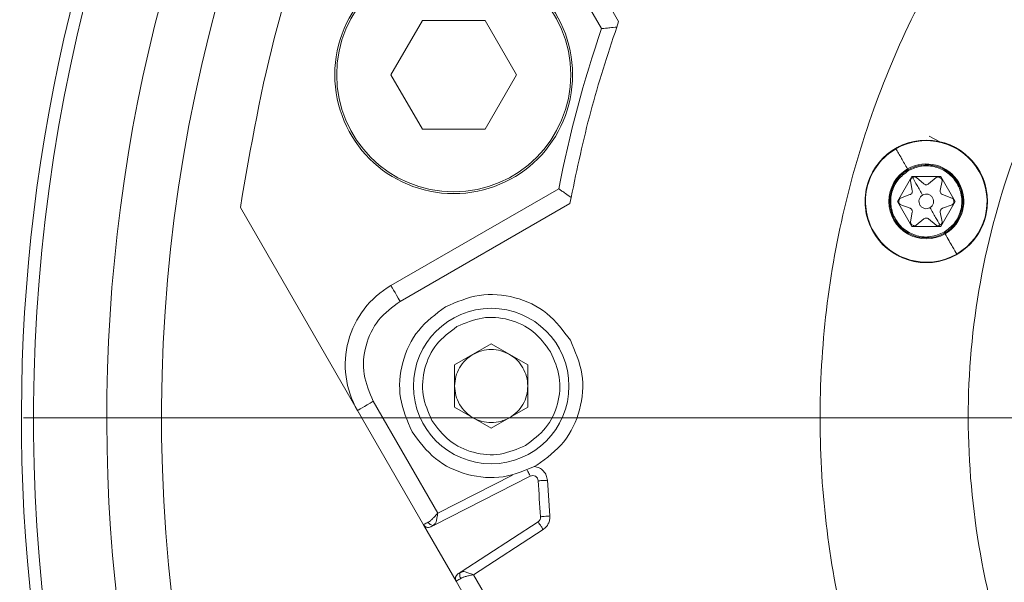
# Model space of a CAD drawing. Header units: millimetres. Extents: x 51337 to 61814, y -21781 to -12277.
# Tile 16 of 256: x 54979 to 55033, y -18313 to -18283. Entities that reach past the tile are written whole.
import ezdxf

# ---------------------------------------------------------------- set-up
doc = ezdxf.new("R2010")
doc.units = ezdxf.units.MM
doc.header["$LTSCALE"] = 0.3175
doc.linetypes.add('ACAD_ISO10W100', pattern=[18, 12, -3, 0, -3])
for name, color, linetype, lineweight in [('1轮廓实线层', 7, 'Continuous', 18), ('7标注层', 4, 'Continuous', 13), ('sub', 1, 'Continuous', 18), ('中心线', 4, 'ACAD_ISO10W100', 20), ('粗实线', 7, 'Continuous', 18)]:
    doc.layers.add(name, color=color, linetype=linetype, lineweight=lineweight)
doc.styles.add('标准汉字', font='gbenor.shx', dxfattribs={"bigfont": 'gbcbig.shx'})
doc.dimstyles.new('M1：15', dxfattribs={"dimscale": 15, "dimtxt": 3.5, "dimasz": 2.5, "dimexe": 2, "dimexo": 0, "dimgap": 0.5, "dimtad": 1, "dimdec": 4, "dimdsep": 46, "dimtxsty": '标准汉字', "dimcen": 5, "dimdle": 5, "dimclrd": 1, "dimclre": 1, "dimclrt": 256, "dimadec": 4, "dimazin": 2, "dimtfac": 1, "dimtdec": 4, "dimtmove": 0, "dimatfit": 3, "dimfxl": 1, "dimtolj": 1, "dimarcsym": 0})
doc.dimstyles.new('M1：18.5', dxfattribs={"dimscale": 18.5, "dimtxt": 3.5, "dimasz": 2.5, "dimexe": 2, "dimexo": 0, "dimgap": 1.5, "dimtad": 1, "dimdec": 4, "dimdsep": 46, "dimtxsty": '标准汉字', "dimcen": 5, "dimdle": 5, "dimclrd": 1, "dimclre": 1, "dimclrt": 256, "dimadec": 4, "dimazin": 2, "dimtfac": 1, "dimtdec": 4, "dimtmove": 2, "dimatfit": 3, "dimfxl": 1, "dimfrac": 2, "dimtolj": 1, "dimarcsym": 0})

# ---------------------------------------------------------------- blocks, each defined once
blk = doc.blocks.new('*D33')
at = {"layer": '7标注层', "color": 1, "lineweight": -2, "ltscale": 30, "transparency": 16777216}
blk.add_line((54654.412, -18230.557), (54753.28, -18247.99), dxfattribs=at)
blk.add_arc((55072.944, -18304.355), 354.596, 6.06209, 163.93791, dxfattribs=at)
at = {"layer": '7标注层', "color": 1, "lineweight": 20, "ltscale": 30, "transparency": 16777216}
for points in [[(54738.28, -18207.655), (54726.102, -18204.837), (54723.735, -18242.78)], [(55431.799, -18266.577), (55419.317, -18267.238), (55427.541, -18304.355)]]:
    blk.add_solid(points, dxfattribs=at)
at = {"layer": 'Defpoints', "color": 0, "lineweight": 20, "ltscale": 30, "transparency": 16777216}
for p in [(53093.157, -17955.265), (54932.496, -17978.759), (54654.412, -18230.557), (54794.669, -18304.355), (56512.467, -18304.355)]:
    blk.add_point(p, dxfattribs=at)
at = {"layer": '7标注层', "ltscale": 30, "transparency": 16777216, "insert": (55140.13, -17921.865), "char_height": 52.5, "attachment_point": 5, "rotation": 350.0374, "style": '标准汉字'}
blk.add_mtext('\\A1;165%%D', dxfattribs=at)
blk = doc.blocks.new('*D34')
at = {"layer": '7标注层', "color": 1, "lineweight": -2, "ltscale": 30, "transparency": 16777216}
blk.add_line((54654.412, -18378.154), (54761.153, -18359.332), dxfattribs=at)
blk.add_arc((55072.944, -18304.355), 346.601, 196.20206, 353.79794, dxfattribs=at)
at = {"layer": '7标注层', "color": 1, "lineweight": 20, "ltscale": 30, "transparency": 16777216}
for points in [[(55411.276, -18341.462), (55423.758, -18342.139), (55419.545, -18304.355)], [(54734.022, -18402.483), (54746.197, -18399.649), (54731.609, -18364.542)]]:
    blk.add_solid(points, dxfattribs=at)
at = {"layer": 'Defpoints', "color": 0, "lineweight": 20, "ltscale": 30, "transparency": 16777216}
for p in [(54794.669, -18304.355), (56512.467, -18304.355), (54654.412, -18378.154), (54935.663, -18622.61), (53093.157, -18653.445)]:
    blk.add_point(p, dxfattribs=at)
at = {"layer": '7标注层', "ltscale": 30, "transparency": 16777216, "insert": (55100.211, -18616.016), "char_height": 52.5, "attachment_point": 5, "rotation": 5, "style": '标准汉字'}
blk.add_mtext('\\A1;165%%D', dxfattribs=at)
blk = doc.blocks.new('*D36')
at = {"layer": '7标注层', "color": 1, "lineweight": -2, "ltscale": 30, "transparency": 16777216}
for p, q in [((55667.891, -17915.524), (55466.363, -18047.234)), ((55466.363, -18047.234), (55428.695, -18071.852)), ((55072.944, -18304.355), (55428.695, -18071.852)), ((55072.944, -18304.355), (54997.607, -18353.592))]:
    blk.add_line(p, q, dxfattribs=at)
at = {"layer": '7标注层', "color": 1, "lineweight": 18, "transparency": 16777216}
blk.add_solid([(55395.129, -18102.749), (55386.923, -18090.193), (55428.695, -18071.852)], dxfattribs=at)
at = {"layer": 'Defpoints', "color": 0, "lineweight": 18, "transparency": 16777216}
for p in [(55428.695, -18071.852), (55072.944, -18304.355)]:
    blk.add_point(p, dxfattribs=at)
at = {"layer": '7标注层', "transparency": 16777216, "insert": (55553.957, -17920.101), "char_height": 63, "attachment_point": 5, "rotation": 33.1669, "style": '标准汉字'}
blk.add_mtext('\\A1;R425', dxfattribs=at)

msp = doc.modelspace()

# ---------------------------------------------------------------- linework, layer by layer
at = {"layer": '1轮廓实线层', "ltscale": 30}
for points in [[(54999.48294, -18297.11622), (54999.49254, -18297.13287), (54999.52099, -18297.18215), (54999.5672, -18297.26218), (54999.62938, -18297.36989), (54999.70515, -18297.50112), (54999.79159, -18297.65085), (54999.88539, -18297.8133), (54999.98293, -18297.98225)], [(54998.51883, -18303.44636), (54998.34988, -18303.5439), (54998.18742, -18303.6377), (54998.03769, -18303.72414), (54997.90646, -18303.79992), (54997.79876, -18303.8621), (54997.71873, -18303.90829), (54997.66945, -18303.93675), (54997.6528, -18303.94635)]]:
    msp.add_lwpolyline(points, dxfattribs=at)
for centre, radius, start, end in [((55072.94446, -18304.35532), 86, 45.6077801, 265.8130161), ((55072.94446, -18304.35532), 89, 117.8269759, 236.7813672), ((55072.94446, -18304.35532), 97, 156.5114644, 188.234279), ((55072.94446, -18304.35532), 93.66667, 163.8093762, 217.4227724), ((55072.94446, -18304.35532), 93, 163.8093762, 230.1316585), ((55072.94446, -18304.35532), 65.5, 161.0326163, 168.9673837), ((55002.91484, -18285.59094), 6.5, 180, 270), ((55002.91484, -18285.59094), 6.5, 270, 0), ((55028.75335, -18292.51435), 3.34311, 30, 210), ((55028.75335, -18292.51435), 3.32276, 120, 210), ((55028.75335, -18292.51435), 3.32276, 30, 120), ((55028.75335, -18292.51435), 2.04923, 120, 300), ((55028.75335, -18292.51435), 1.9988, 120, 300), ((55028.75335, -18292.51435), 2.04923, 300, 120), ((55028.75335, -18292.51435), 1.9988, 300, 120), ((55028.75335, -18292.51435), 3.34311, 210, 30), ((55028.75335, -18292.51435), 3.32276, 300, 30), ((55028.75335, -18292.51435), 3.32276, 210, 300), ((55001.98293, -18301.44636), 5, 120, 210), ((55007.23503, -18307.80658), 0.3, 3.006584, 117), ((55072.94446, -18304.35532), 65.5, 183.0065838, 184.7305098), ((55007.3686, -18309.7818), 0.3, 303, 4.73051), ((55001.52027, -18310.045), 0.3, 210, 234.262897), ((55001.52027, -18310.045), 0.3, 251.941848, 297), ((55003.30496, -18313.13617), 0.3, 123, 210)]:
    msp.add_arc(centre, radius, start, end, dxfattribs=at)
at = {"layer": 'sub', "color": 4, "ltscale": 30}
msp.add_arc((55072.94446, -18304.35532), 424.98931, 190, 170, dxfattribs=at)
at = {"layer": '中心线', "ltscale": 30}
msp.add_line((56466.08528, -18304.35532), (54721.45637, -18304.35532), dxfattribs=at)
at = {"layer": '粗实线', "ltscale": 30}
for p, q in [((55011.93117, -18282.67721), (55006.57139, -18273.3938)), ((55005.70537, -18273.89379), (55011.00086, -18283.06586)), ((55001.19984, -18282.62048), (54999.48484, -18285.59094)), ((55004.62984, -18282.62048), (55001.19984, -18282.62048)), ((55006.34483, -18285.59094), (55004.62984, -18282.62048)), ((55011.83201, -18282.98608), (55011.93117, -18282.67721)), ((54999.48484, -18285.59094), (55001.19984, -18288.56141)), ((55004.62984, -18288.56141), (55006.34483, -18285.59094)), ((55001.19984, -18288.56141), (55004.62984, -18288.56141)), ((55029.53053, -18289.27261), (55028.91709, -18288.95481)), ((55027.17427, -18292.51436), (55027.96381, -18291.14682)), ((55027.96285, -18291.23955), (55028.04459, -18291.19236)), ((55027.96381, -18291.14682), (55029.54289, -18291.14682)), ((55028.21189, -18291.20966), (55028.62479, -18291.55612)), ((55028.88191, -18291.55612), (55029.29967, -18291.20566)), ((55029.46211, -18291.19236), (55029.54385, -18291.23955)), ((55029.54289, -18291.14682), (55030.33243, -18292.51436)), ((55008.655, -18291.82074), (54999.48294, -18297.11622)), ((55027.98778, -18291.9239), (55027.89418, -18291.39308)), ((55029.613, -18291.39032), (55029.51824, -18291.92792)), ((55009.26634, -18292.62248), (55009.3344, -18292.30424)), ((55027.34684, -18292.33313), (55027.85922, -18292.14657)), ((55027.85922, -18292.14657), (55027.89086, -18292.13192)), ((55029.64364, -18292.14515), (55030.15661, -18292.33189)), ((54991.24981, -18292.85603), (54997.90281, -18304.37936)), ((54999.98293, -18297.98225), (55009.26634, -18292.62248)), ((55027.96381, -18293.88188), (55027.17427, -18292.51436)), ((55027.2541, -18292.56155), (55027.2541, -18292.46715)), ((55027.26407, -18292.64111), (55027.2541, -18292.56155)), ((55027.86272, -18292.88343), (55027.35272, -18292.69778)), ((55030.33243, -18292.51436), (55029.54289, -18293.88188)), ((55030.15986, -18292.69557), (55029.64748, -18292.88213)), ((55030.25261, -18292.46715), (55030.25261, -18292.56155)), ((55027.89418, -18293.63563), (55027.98841, -18293.10112)), ((55028.62479, -18293.47258), (55028.20704, -18293.82304)), ((55029.29481, -18293.81904), (55028.88191, -18293.47258)), ((55029.51892, -18293.1048), (55029.61252, -18293.63563)), ((55027.96285, -18293.78915), (55027.8991, -18293.74101)), ((55028.04459, -18293.83634), (55027.96285, -18293.78915)), ((55029.54289, -18293.88188), (55027.96381, -18293.88188)), ((55029.54385, -18293.78915), (55029.46211, -18293.83634)), ((55002.96499, -18301.45672), (55004.96498, -18300.30202)), ((55004.96498, -18300.30202), (55006.96498, -18301.45672)), ((55002.96499, -18303.76612), (55002.96499, -18301.45672)), ((55006.96498, -18301.45672), (55006.96498, -18303.76612)), ((55002.04469, -18309.55333), (54998.51883, -18303.44636)), ((54997.6528, -18303.94635), (55001.26046, -18310.195)), ((55004.96498, -18304.92083), (55002.96499, -18303.76612)), ((55006.96498, -18303.76612), (55004.96498, -18304.92083)), ((55006.12246, -18307.4756), (55002.04469, -18309.55333)), ((55001.84393, -18310.21679), (55007.09883, -18307.53927)), ((55008.16587, -18309.71583), (55008.03393, -18307.7647)), ((55007.53199, -18310.0334), (55003.31802, -18312.76998)), ((55001.26046, -18310.195), (55001.29363, -18310.17746)), ((55001.26046, -18310.195), (55003.04515, -18313.28617)), ((55003.99297, -18312.92785), (55007.80431, -18310.45273)), ((55003.04515, -18313.28617), (55004.26046, -18315.39116)), ((55005.04469, -18314.74948), (55003.99297, -18312.92785))]:
    msp.add_line(p, q, dxfattribs=at)
for centre, radius in [((55002.91484, -18285.59094), 6.5), ((55002.91484, -18285.59094), 6.4), ((55028.75335, -18292.51435), 3.35), ((55004.96498, -18302.61142), 4.25)]:
    msp.add_circle(centre, radius, dxfattribs=at)
for points, knots in [([(55029.64319, -18329.35532), (55028.69739, -18327.57656), (55026.8058, -18324.01904), (55024.80999, -18318.29853), (55023.47045, -18312.40095), (55022.86413, -18306.37909), (55022.9845, -18300.32962), (55023.8339, -18294.33832), (55025.39888, -18288.49315), (55027.65688, -18282.87914), (55030.57497, -18277.57816), (55034.11059, -18272.66746), (55038.21222, -18268.21861), (55042.82008, -18264.29645), (55047.86701, -18260.95817), (55053.27945, -18258.25242), (55058.9785, -18256.21862), (55064.88111, -18254.88642), (55070.90126, -18254.27522), (55076.95114, -18254.39401), (55082.94281, -18255.2408), (55088.78803, -18256.80413), (55094.40504, -18259.05793), (55099.69915, -18261.98167), (55104.64101, -18265.48675), (55107.53378, -18268.29138), (55108.98016, -18269.69369)], [0, 0, 0, 0, 42752.86096727, 85505.73485653, 128258.6782815, 171011.48265819, 213764.39178771, 256517.31580474, 299270.14038309, 342023.11296493, 384775.9336451, 427528.815053, 470281.72979354, 513034.65191042, 555787.53647454, 598540.40502626, 641293.28534057, 684046.17438811, 726799.06525626, 769551.94806555, 812304.84258844, 855057.7311705, 897810.62442083, 940563.49017005, 983316.40998247, 1026069.26319637, 1026069.26319637, 1026069.26319637, 1026069.26319637]), ([(55101.70906, -18273.89166), (55099.81146, -18272.27643), (55096.01626, -18269.04598), (55089.3487, -18265.57702), (55082.22704, -18263.26688), (55074.79387, -18262.27656), (55067.30684, -18262.61388), (55059.99708, -18264.27443), (55053.09769, -18267.20398), (55046.82676, -18271.31018), (55041.38295, -18276.4629), (55036.93879, -18282.49889), (55033.63447, -18289.2273), (55031.57668, -18296.43389), (55030.82305, -18303.89477), (55031.42548, -18311.35747), (55033.26029, -18318.64605), (55035.52662, -18323.08488), (55036.65979, -18325.30429)], [0, 0, 0, 0, 43320.27675495, 86640.55063956, 129960.81681652, 173281.09077477, 216601.36446064, 259921.62190953, 303241.89517753, 346562.17193144, 389882.44895565, 433202.73870858, 476522.94052765, 519843.2893883, 563163.5268655, 606483.74949354, 649804.056203, 693124.34170434, 693124.34170434, 693124.34170434, 693124.34170434]), ([(54996.44517, -18273.46667), (54995.28332, -18276.61893), (54992.95962, -18282.92345), (54991.81974, -18289.54517), (54991.24981, -18292.85603)], [0, 0, 0, 0, 53917.30178248, 107834.50908627, 107834.50908627, 107834.50908627, 107834.50908627]), ([(55009.33319, -18292.30214), (55009.66257, -18290.72602), (55010.32117, -18287.57451), (55011.32712, -18284.5161), (55011.82998, -18282.98726)], [0, 0, 0, 0, 53996.11483386, 107967.2302087, 107967.2302087, 107967.2302087, 107967.2302087]), ([(55011.00086, -18283.06586), (55011.01161, -18283.06497), (55011.0337, -18283.06313), (55011.20423, -18283.04572), (55011.46991, -18283.02249), (55011.70258, -18282.99909), (55011.83201, -18282.98608)], [0, 0, 0, 0, 43725.55738425, 89868.10457089, 134940.49707644, 191445.63170334, 191445.63170334, 191445.63170334, 191445.63170334]), ([(55027.09197, -18289.63675), (55027.18259, -18289.7937), (55027.3444, -18290.07398), (55027.6113, -18290.53626), (55027.72873, -18290.73966)], [0, 0, 0, 0, 60522.94361212, 108077.29768488, 108077.29768488, 108077.29768488, 108077.29768488]), ([(55027.72873, -18290.73966), (55027.73324, -18290.74747), (55027.74128, -18290.76141), (55027.75008, -18290.77665), (55027.75395, -18290.78335)], [0, 0, 0, 0, 60515.42868148, 108082.10760954, 108082.10760954, 108082.10760954, 108082.10760954]), ([(55029.72545, -18294.19809), (55029.93121, -18294.04555), (55030.34273, -18293.74046), (55030.67839, -18293.02751), (55030.73156, -18292.25475), (55030.48091, -18291.51694), (55029.96727, -18290.93097), (55029.27146, -18290.59063), (55028.4862, -18290.52487), (55028.01623, -18290.7287), (55027.78125, -18290.83062)], [0, 0, 0, 0, 44847.74239844, 89696.24034023, 134543.90597171, 179391.31955531, 224239.22753841, 269087.08419612, 313934.72102151, 358782.30393573, 358782.30393573, 358782.30393573, 358782.30393573]), ([(55120.98016, -18290.47831), (55121.47141, -18292.43207), (55122.45391, -18296.33959), (55123.01846, -18302.37191), (55122.90344, -18308.41861), (55122.04679, -18314.40998), (55120.47806, -18320.25376), (55118.21557, -18325.8661), (55115.2935, -18331.16483), (55111.75411, -18336.07283), (55107.64909, -18340.51854), (55103.03824, -18344.43718), (55097.98876, -18347.7716), (55092.57426, -18350.47324), (55086.87365, -18352.50267), (55080.97002, -18353.83038), (55074.94942, -18354.43695), (55068.8996, -18354.31361), (55062.90872, -18353.46208), (55057.06416, -18351.89483), (55051.45084, -18349.63477), (55046.15166, -18346.71427), (55041.23973, -18343.17827), (55036.80205, -18339.06939), (55032.84585, -18334.48071), (55030.71074, -18331.06378), (55029.64319, -18329.35532)], [0, 0, 0, 0, 42920.37774032, 85840.8097159, 128761.16860556, 171681.67142044, 214602.03717661, 257522.49016286, 300442.84382058, 343363.24422628, 386283.65692539, 429204.08421988, 472124.5019543, 515044.92017177, 557965.31638015, 600885.74426392, 643806.14704967, 686726.55808259, 729646.97916495, 772567.36279658, 815487.79103616, 858408.21632802, 901328.58384887, 944249.0053365, 987169.47336139, 1030089.87370311, 1030089.87370311, 1030089.87370311, 1030089.87370311]), ([(55027.78125, -18290.83062), (55027.57549, -18290.98316), (55027.16397, -18291.28824), (55026.82832, -18292.00119), (55026.77514, -18292.77395), (55027.02579, -18293.51176), (55027.53943, -18294.09773), (55028.23525, -18294.43806), (55029.02051, -18294.50385), (55029.49047, -18294.30001), (55029.72545, -18294.19809)], [0, 0, 0, 0, 44840.63671569, 89681.98015898, 134522.55452227, 179362.89786673, 224203.70014085, 269044.4510977, 313885.03986444, 358725.80024388, 358725.80024388, 358725.80024388, 358725.80024388]), ([(55027.89418, -18291.39309), (55027.8927, -18291.37713), (55027.88972, -18291.34521), (55027.90155, -18291.31541), (55027.90746, -18291.30051)], [0, 0, 0, 0, 54046.84564797, 108083.80366084, 108083.80366084, 108083.80366084, 108083.80366084]), ([(55027.90746, -18291.30051), (55027.91456, -18291.28841), (55027.92875, -18291.26421), (55027.95149, -18291.24777), (55027.96285, -18291.23955)], [0, 0, 0, 0, 54049.26815255, 108083.91370417, 108083.91370417, 108083.91370417, 108083.91370417]), ([(55028.00866, -18291.21462), (55028.08634, -18291.35244), (55028.2528, -18291.64775), (55028.44882, -18291.98701), (55028.55335, -18292.16794)], [0, 0, 0, 0, 50442.28727012, 108084.73184963, 108084.73184963, 108084.73184963, 108084.73184963]), ([(55028.04459, -18291.19236), (55028.05625, -18291.18705), (55028.07957, -18291.17644), (55028.10516, -18291.1752), (55028.11796, -18291.17458)], [0, 0, 0, 0, 54038.95672927, 108084.66626026, 108084.66626026, 108084.66626026, 108084.66626026]), ([(55028.11796, -18291.17458), (55028.13512, -18291.17638), (55028.16945, -18291.17998), (55028.19774, -18291.19977), (55028.21189, -18291.20966)], [0, 0, 0, 0, 54036.76712989, 108085.12870737, 108085.12870737, 108085.12870737, 108085.12870737]), ([(55029.2997, -18291.20572), (55029.31224, -18291.19751), (55029.33731, -18291.18108), (55029.367, -18291.17692), (55029.38184, -18291.17485)], [0, 0, 0, 0, 54045.92812777, 108092.13503796, 108092.13503796, 108092.13503796, 108092.13503796]), ([(55029.38184, -18291.17485), (55029.39583, -18291.17497), (55029.42381, -18291.17521), (55029.44934, -18291.18664), (55029.46211, -18291.19236)], [0, 0, 0, 0, 54047.97990941, 108092.60742365, 108092.60742365, 108092.60742365, 108092.60742365]), ([(55029.54385, -18291.23955), (55029.55395, -18291.24672), (55029.57415, -18291.26107), (55029.58785, -18291.28171), (55029.59471, -18291.29203)], [0, 0, 0, 0, 54046.72940333, 108093.59769131, 108093.59769131, 108093.59769131, 108093.59769131]), ([(55029.59471, -18291.29203), (55029.60197, -18291.30763), (55029.61649, -18291.33882), (55029.61415, -18291.37316), (55029.61298, -18291.39032)], [0, 0, 0, 0, 54049.99553689, 108093.86797448, 108093.86797448, 108093.86797448, 108093.86797448]), ([(55031.64857, -18290.84279), (55031.64604, -18290.84426), (55031.64153, -18290.84687), (55031.63418, -18290.85111), (55031.63095, -18290.85297)], [0, 0, 0, 0, 60532.67642887, 108105.41915792, 108105.41915792, 108105.41915792, 108105.41915792]), ([(55009.3344, -18292.30424), (55009.23073, -18292.23039), (55009.04051, -18292.09489), (55008.82234, -18291.9405), (55008.68202, -18291.83956), (55008.66384, -18291.8269), (55008.655, -18291.82074)], [0, 0, 0, 0, 55317.36989746, 101495.84971265, 147675.18424624, 191441.02325323, 191441.02325323, 191441.02325323, 191441.02325323]), ([(55028.62479, -18291.55612), (55028.64416, -18291.56928), (55028.68289, -18291.59559), (55028.75335, -18291.60657), (55028.82382, -18291.59559), (55028.86255, -18291.56928), (55028.88191, -18291.55612)], [0, 0, 0, 0, 47911.80011355, 95826.38013657, 143740.96015959, 191650.53464433, 191650.53464433, 191650.53464433, 191650.53464433]), ([(55027.2541, -18292.46717), (55027.25556, -18292.45302), (55027.2585, -18292.42474), (55027.2727, -18292.40011), (55027.2798, -18292.38779)], [0, 0, 0, 0, 54042.86588654, 108081.48309711, 108081.48309711, 108081.48309711, 108081.48309711]), ([(55027.2798, -18292.38779), (55027.28897, -18292.37622), (55027.30731, -18292.35309), (55027.33368, -18292.33982), (55027.34687, -18292.33319)], [0, 0, 0, 0, 54036.97738336, 108081.65599337, 108081.65599337, 108081.65599337, 108081.65599337]), ([(55027.89082, -18292.13183), (55027.90756, -18292.12008), (55027.94105, -18292.09658), (55027.97459, -18292.04432), (55027.99307, -18291.98505), (55027.98954, -18291.94428), (55027.98778, -18291.9239)], [0, 0, 0, 0, 47910.22865082, 95819.12882212, 143726.62962778, 191643.5789495, 191643.5789495, 191643.5789495, 191643.5789495]), ([(55028.40694, -18292.71435), (55028.38594, -18292.66595), (55028.34394, -18292.56915), (55028.35794, -18292.4084), (55028.42619, -18292.26218), (55028.51096, -18292.19935), (55028.55335, -18292.16794)], [0, 0, 0, 0, 47912.34703136, 95822.70602617, 143736.26779697, 191648.3651562, 191648.3651562, 191648.3651562, 191648.3651562]), ([(55028.55335, -18292.16794), (55028.60175, -18292.14694), (55028.69855, -18292.10495), (55028.8593, -18292.11894), (55029.00552, -18292.18719), (55029.06835, -18292.27197), (55029.09976, -18292.31436)], [0, 0, 0, 0, 47912.08461571, 95825.56627058, 143737.9310863, 191651.83438632, 191651.83438632, 191651.83438632, 191651.83438632]), ([(55029.09976, -18292.31436), (55029.12076, -18292.36275), (55029.16276, -18292.45955), (55029.14876, -18292.6203), (55029.08051, -18292.76652), (55028.99574, -18292.82935), (55028.95335, -18292.86077)], [0, 0, 0, 0, 47914.2217928, 95826.45547127, 143741.89205104, 191655.86416195, 191655.86416195, 191655.86416195, 191655.86416195]), ([(55029.51826, -18291.92792), (55029.51699, -18291.95061), (55029.51444, -18291.99598), (55029.5397, -18292.06034), (55029.5828, -18292.1144), (55029.62336, -18292.13488), (55029.64364, -18292.14512)], [0, 0, 0, 0, 47919.38537754, 95831.63823636, 143745.08183771, 191660.04093827, 191660.04093827, 191660.04093827, 191660.04093827]), ([(55030.1566, -18292.33191), (55030.17206, -18292.33947), (55030.20296, -18292.35461), (55030.22271, -18292.38279), (55030.23259, -18292.39688)], [0, 0, 0, 0, 54042.53699402, 108098.72564644, 108098.72564644, 108098.72564644, 108098.72564644]), ([(55030.23259, -18292.39688), (55030.2381, -18292.40797), (55030.24912, -18292.43016), (55030.25144, -18292.45482), (55030.25261, -18292.46715)], [0, 0, 0, 0, 54050.99681372, 108099.13622482, 108099.13622482, 108099.13622482, 108099.13622482]), ([(55027.35272, -18292.69778), (55027.33713, -18292.6905), (55027.30594, -18292.67594), (55027.28566, -18292.64812), (55027.27552, -18292.63421)], [0, 0, 0, 0, 54035.65309871, 108082.0621253, 108082.0621253, 108082.0621253, 108082.0621253]), ([(55027.96402, -18292.97007), (55027.95085, -18292.95128), (55027.92451, -18292.91372), (55027.88331, -18292.89354), (55027.86271, -18292.88345)], [0, 0, 0, 0, 54045.42162967, 108085.96509325, 108085.96509325, 108085.96509325, 108085.96509325]), ([(55028.95335, -18292.86077), (55028.90495, -18292.88176), (55028.80815, -18292.92375), (55028.6474, -18292.90976), (55028.50118, -18292.84151), (55028.43836, -18292.75674), (55028.40694, -18292.71435)], [0, 0, 0, 0, 47912.22476055, 95825.84656435, 143738.35152573, 191652.39497591, 191652.39497591, 191652.39497591, 191652.39497591]), ([(55028.95335, -18292.86077), (55029.05777, -18293.04176), (55029.25357, -18293.38114), (55029.42614, -18293.67295), (55029.50667, -18293.80914)], [0, 0, 0, 0, 57644.36954471, 108092.60323537, 108092.60323537, 108092.60323537, 108092.60323537]), ([(55029.64748, -18292.88213), (55029.6264, -18292.89233), (55029.58425, -18292.91271), (55029.53951, -18292.96824), (55029.51378, -18293.03475), (55029.51721, -18293.08145), (55029.51892, -18293.1048)], [0, 0, 0, 0, 47916.86641936, 95826.56811911, 143749.92018068, 191662.38639617, 191662.38639617, 191662.38639617, 191662.38639617]), ([(55030.2269, -18292.64091), (55030.21773, -18292.65248), (55030.19939, -18292.67561), (55030.17302, -18292.68888), (55030.15984, -18292.69551)], [0, 0, 0, 0, 54044.94786988, 108099.15392652, 108099.15392652, 108099.15392652, 108099.15392652]), ([(55030.25261, -18292.56154), (55030.25114, -18292.57568), (55030.2482, -18292.60396), (55030.234, -18292.6286), (55030.2269, -18292.64091)], [0, 0, 0, 0, 54052.20176324, 108099.33485212, 108099.33485212, 108099.33485212, 108099.33485212]), ([(55027.98839, -18293.10112), (55027.98995, -18293.07823), (55027.99306, -18293.03246), (55027.9737, -18292.99086), (55027.96402, -18292.97007)], [0, 0, 0, 0, 54046.04278517, 108086.51831829, 108086.51831829, 108086.51831829, 108086.51831829]), ([(55028.88191, -18293.47258), (55028.86255, -18293.45942), (55028.82382, -18293.43311), (55028.75335, -18293.42213), (55028.68289, -18293.43311), (55028.64416, -18293.45942), (55028.62479, -18293.47258)], [0, 0, 0, 0, 47910.67975227, 95826.36515829, 143744.58127508, 191655.26102735, 191655.26102735, 191655.26102735, 191655.26102735]), ([(55027.91078, -18293.73451), (55027.90376, -18293.71874), (55027.88971, -18293.68721), (55027.89269, -18293.65282), (55027.89418, -18293.63563)], [0, 0, 0, 0, 54041.21946825, 108086.89980732, 108086.89980732, 108086.89980732, 108086.89980732]), ([(55028.12486, -18293.85385), (55028.11087, -18293.85373), (55028.0829, -18293.85349), (55028.05736, -18293.84206), (55028.04459, -18293.83634)], [0, 0, 0, 0, 54045.78326578, 108088.21427264, 108088.21427264, 108088.21427264, 108088.21427264]), ([(55028.207, -18293.82298), (55028.19446, -18293.83119), (55028.16939, -18293.84762), (55028.1397, -18293.85178), (55028.12486, -18293.85385)], [0, 0, 0, 0, 54044.19651244, 108088.67179837, 108088.67179837, 108088.67179837, 108088.67179837]), ([(55029.38875, -18293.85412), (55029.37158, -18293.85232), (55029.33725, -18293.84872), (55029.30896, -18293.82894), (55029.29481, -18293.81904)], [0, 0, 0, 0, 54042.02467177, 108095.64491922, 108095.64491922, 108095.64491922, 108095.64491922]), ([(55029.46211, -18293.83634), (55029.45045, -18293.84165), (55029.42713, -18293.85226), (55029.40154, -18293.8535), (55029.38875, -18293.85412)], [0, 0, 0, 0, 54047.26064148, 108096.17346663, 108096.17346663, 108096.17346663, 108096.17346663]), ([(55029.59924, -18293.72819), (55029.59215, -18293.74029), (55029.57795, -18293.76449), (55029.55522, -18293.78093), (55029.54385, -18293.78915)], [0, 0, 0, 0, 54054.15372038, 108096.90776728, 108096.90776728, 108096.90776728, 108096.90776728]), ([(55029.61252, -18293.63563), (55029.61401, -18293.65158), (55029.61698, -18293.6835), (55029.60516, -18293.71329), (55029.59924, -18293.72819)], [0, 0, 0, 0, 54044.62063781, 108096.98805021, 108096.98805021, 108096.98805021, 108096.98805021]), ([(55025.87576, -18294.17573), (55025.8717, -18294.17808), (55025.86446, -18294.18226), (55025.86007, -18294.1848), (55025.85813, -18294.18591)], [0, 0, 0, 0, 60522.694056, 108075.54577383, 108075.54577383, 108075.54577383, 108075.54577383]), ([(55029.75275, -18294.24537), (55029.75767, -18294.25388), (55029.76646, -18294.2691), (55029.77445, -18294.28295), (55029.77797, -18294.28904)], [0, 0, 0, 0, 60505.03537646, 108098.76048455, 108098.76048455, 108098.76048455, 108098.76048455]), ([(55029.77797, -18294.28904), (55029.92598, -18294.5454), (55030.19028, -18295.00319), (55030.34615, -18295.27316), (55030.41473, -18295.39195)], [0, 0, 0, 0, 60536.47292523, 108099.50643639, 108099.50643639, 108099.50643639, 108099.50643639]), ([(55002.46499, -18298.28129), (55003.06997, -18298.01879), (55004.27994, -18297.49379), (55006.28937, -18297.66874), (55008.11707, -18298.52194), (55008.90243, -18299.58159), (55009.29511, -18300.11142)], [0, 0, 0, 0, 47851.33649003, 95702.83830983, 143554.28444343, 191405.73904173, 191405.73904173, 191405.73904173, 191405.73904173]), ([(54998.51883, -18303.44636), (54998.30883, -18302.96237), (54997.88882, -18301.99439), (54998.02881, -18300.38685), (54998.71135, -18298.92469), (54999.55907, -18298.2964), (54999.98293, -18297.98225)], [0, 0, 0, 0, 47835.3517961, 95670.5933231, 143505.86476971, 191341.13207562, 191341.13207562, 191341.13207562, 191341.13207562]), ([(55000.63486, -18305.11143), (55000.37235, -18304.50644), (54999.84735, -18303.29647), (55000.02232, -18301.28704), (55000.8755, -18299.45934), (55001.93516, -18298.67397), (55002.46499, -18298.28129)], [0, 0, 0, 0, 47840.5788946, 95681.25756487, 143521.73107709, 191362.37392239, 191362.37392239, 191362.37392239, 191362.37392239]), ([(55003.08998, -18299.36383), (55003.54372, -18299.16695), (55004.4512, -18298.77319), (55005.95827, -18298.90442), (55007.32905, -18299.5443), (55007.91807, -18300.33904), (55008.21258, -18300.73642)], [0, 0, 0, 0, 47852.83028897, 95705.48586806, 143558.22328863, 191411.01911061, 191411.01911061, 191411.01911061, 191411.01911061]), ([(55001.71739, -18304.48643), (55001.52051, -18304.03268), (55001.12675, -18303.1252), (55001.25799, -18301.61813), (55001.89788, -18300.24736), (55002.69261, -18299.65834), (55003.08998, -18299.36383)], [0, 0, 0, 0, 47845.00510844, 95689.61900973, 143533.80209025, 191378.49574103, 191378.49574103, 191378.49574103, 191378.49574103]), ([(55009.29511, -18300.11142), (55009.55761, -18300.7164), (55010.08262, -18301.92638), (55009.90765, -18303.93581), (55009.05447, -18305.76351), (55007.99481, -18306.54886), (55007.46498, -18306.94154)], [0, 0, 0, 0, 47864.07539009, 95728.25060485, 143592.2205608, 191456.11888304, 191456.11888304, 191456.11888304, 191456.11888304]), ([(55002.96499, -18302.61142), (55002.97818, -18302.43677), (55003.00458, -18302.08748), (55003.2155, -18301.60136), (55003.53103, -18301.17563), (55003.82033, -18300.97812), (55003.96498, -18300.87936)], [0, 0, 0, 0, 47850.55034417, 95700.35061152, 143551.54631635, 191402.61596926, 191402.61596926, 191402.61596926, 191402.61596926]), ([(55003.96498, -18300.87936), (55004.12283, -18300.80347), (55004.43853, -18300.65169), (55004.96498, -18300.59129), (55005.49144, -18300.65169), (55005.80714, -18300.80347), (55005.96498, -18300.87936)], [0, 0, 0, 0, 47853.97535314, 95707.97123801, 143562.30564861, 191416.28100175, 191416.28100175, 191416.28100175, 191416.28100175]), ([(55005.96498, -18300.87936), (55006.11109, -18300.97728), (55006.4033, -18301.17311), (55006.59912, -18301.46532), (55006.69703, -18301.61143)], [0, 0, 0, 0, 53983.63013519, 107967.40247704, 107967.40247704, 107967.40247704, 107967.40247704]), ([(55008.21258, -18300.73642), (55008.40946, -18301.19016), (55008.80322, -18302.09763), (55008.67198, -18303.6047), (55008.0321, -18304.97548), (55007.23736, -18305.56451), (55006.83998, -18305.85902)], [0, 0, 0, 0, 47862.1269706, 95724.32415574, 143586.52752737, 191448.80449132, 191448.80449132, 191448.80449132, 191448.80449132]), ([(55006.69703, -18301.61143), (55006.77461, -18301.76927), (55006.92975, -18302.08496), (55006.95324, -18302.43593), (55006.96498, -18302.61142)], [0, 0, 0, 0, 53985.33140419, 107971.50906367, 107971.50906367, 107971.50906367, 107971.50906367]), ([(55003.23294, -18303.61142), (55003.15536, -18303.45357), (55003.00022, -18303.13787), (55002.97673, -18302.7869), (55002.96499, -18302.61142)], [0, 0, 0, 0, 53975.86272485, 107951.14831026, 107951.14831026, 107951.14831026, 107951.14831026]), ([(55006.96498, -18302.61142), (55006.95179, -18302.78606), (55006.92539, -18303.13536), (55006.71447, -18303.62148), (55006.39894, -18304.04722), (55006.10964, -18304.24472), (55005.96498, -18304.34347)], [0, 0, 0, 0, 47860.21461862, 95720.9409903, 143581.80109992, 191441.70359399, 191441.70359399, 191441.70359399, 191441.70359399]), ([(55003.96498, -18304.34347), (55003.81888, -18304.24556), (55003.52667, -18304.04973), (55003.33085, -18303.75752), (55003.23294, -18303.61142)], [0, 0, 0, 0, 53977.08755421, 107955.25512104, 107955.25512104, 107955.25512104, 107955.25512104]), ([(55006.83998, -18305.85902), (55006.38624, -18306.0559), (55005.47877, -18306.44965), (55003.97169, -18306.31843), (55002.60093, -18305.67853), (55002.0119, -18304.88379), (55001.71739, -18304.48643)], [0, 0, 0, 0, 47854.18429671, 95708.19387859, 143562.50085495, 191416.28427381, 191416.28427381, 191416.28427381, 191416.28427381]), ([(55003.96498, -18304.34347), (55004.12283, -18304.41936), (55004.43852, -18304.57116), (55004.96498, -18304.63155), (55005.49144, -18304.57116), (55005.80714, -18304.41936), (55005.96498, -18304.34347)], [0, 0, 0, 0, 47856.48607498, 95712.46999412, 143568.79245305, 191425.27852802, 191425.27852802, 191425.27852802, 191425.27852802]), ([(55007.46498, -18306.94154), (55006.86, -18307.20405), (55005.65003, -18307.72906), (55003.64061, -18307.55408), (55001.8129, -18306.70091), (55001.02754, -18305.64126), (55000.63486, -18305.11143)], [0, 0, 0, 0, 47853.21411134, 95706.49997536, 143559.54458736, 191412.75932362, 191412.75932362, 191412.75932362, 191412.75932362]), ([(55007.09883, -18307.53927), (55007.09648, -18307.53465), (55007.09176, -18307.52541), (55007.05478, -18307.45281), (55007.00052, -18307.34632), (55006.95383, -18307.25471), (55006.93049, -18307.2089)], [0, 0, 0, 0, 47861.91040692, 95733.00318032, 143596.62684964, 191459.88108208, 191459.88108208, 191459.88108208, 191459.88108208]), ([(55008.03393, -18307.7647), (55008.0204, -18307.67537), (55007.99247, -18307.49103), (55007.83291, -18307.25199), (55007.60653, -18307.07496), (55007.42483, -18307.03328), (55007.33678, -18307.01308)], [0, 0, 0, 0, 46393.84556442, 95738.34378266, 145078.47759415, 191466.01227226, 191466.01227226, 191466.01227226, 191466.01227226]), ([(55008.03393, -18307.7647), (55007.99954, -18307.7665), (55007.9315, -18307.77006), (55007.80668, -18307.77661), (55007.67218, -18307.78366), (55007.58178, -18307.78839), (55007.54078, -18307.79053), (55007.53668, -18307.79074), (55007.53462, -18307.79085)], [0, 0, 0, 0, 36228.40705496, 71685.04653601, 137481.5485784, 203280.29764242, 238729.5517832, 274948.73364017, 274948.73364017, 274948.73364017, 274948.73364017]), ([(55001.5259, -18310.05446), (55001.56359, -18310.02989), (55001.64164, -18309.97901), (55001.76687, -18309.86031), (55001.90298, -18309.71666), (55001.99631, -18309.6091), (55002.04469, -18309.55333)], [0, 0, 0, 0, 42998.56847138, 89057.01760777, 138344.49178926, 191408.79535582, 191408.79535582, 191408.79535582, 191408.79535582]), ([(55002.04469, -18309.55333), (55002.02996, -18309.64512), (55002.00211, -18309.81855), (55001.96892, -18309.95861), (55001.9533, -18310.02453)], [0, 0, 0, 0, 57138.58791201, 107953.71891054, 107953.71891054, 107953.71891054, 107953.71891054]), ([(55001.29363, -18310.17746), (55001.30096, -18310.17359), (55001.31609, -18310.1656), (55001.4054, -18310.1183), (55001.48537, -18310.07593), (55001.5259, -18310.05446)], [0, 0, 0, 0, 48161.15073224, 99448.0720585, 152181.68124733, 152181.68124733, 152181.68124733, 152181.68124733]), ([(55001.5259, -18310.05446), (55001.54591, -18310.08551), (55001.58749, -18310.15004), (55001.67526, -18310.21427), (55001.76754, -18310.24194), (55001.81911, -18310.22496), (55001.84393, -18310.21679)], [0, 0, 0, 0, 46053.55083032, 95712.52721433, 145362.52923936, 191408.84514289, 191408.84514289, 191408.84514289, 191408.84514289]), ([(55001.76347, -18310.23519), (55001.79424, -18310.21989), (55001.8527, -18310.19081), (55001.89926, -18310.14349), (55001.92132, -18310.12108)], [0, 0, 0, 0, 56811.1175199, 107953.98154529, 107953.98154529, 107953.98154529, 107953.98154529]), ([(55001.9533, -18310.02453), (55001.93711, -18310.07379), (55001.9069, -18310.1657), (55001.86389, -18310.20059), (55001.84393, -18310.21679)], [0, 0, 0, 0, 57844.84712994, 107954.02958084, 107954.02958084, 107954.02958084, 107954.02958084]), ([(55007.80431, -18310.45273), (55007.76862, -18310.39778), (55007.69725, -18310.28788), (55007.60726, -18310.14929), (55007.54427, -18310.0523), (55007.53608, -18310.0397), (55007.53199, -18310.0334)], [0, 0, 0, 0, 47867.06286623, 95742.08597791, 143605.21513081, 191471.65487925, 191471.65487925, 191471.65487925, 191471.65487925]), ([(55008.16587, -18309.71583), (55008.09002, -18309.7221), (55007.94496, -18309.73409), (55007.78444, -18309.7474), (55007.6861, -18309.75553), (55007.67388, -18309.75654), (55007.66758, -18309.75706)], [0, 0, 0, 0, 55486.45030314, 106118.56788287, 147440.60928082, 191472.47637072, 191472.47637072, 191472.47637072, 191472.47637072]), ([(55007.80431, -18310.45273), (55007.86155, -18310.40918), (55007.97636, -18310.32179), (55008.09387, -18310.13814), (55008.16806, -18309.93257), (55008.1666, -18309.78822), (55008.16587, -18309.71583)], [0, 0, 0, 0, 47719.86074628, 95728.41467184, 143457.91500589, 191475.37039025, 191475.37039025, 191475.37039025, 191475.37039025]), ([(55001.27844, -18310.18548), (55001.29444, -18310.21768), (55001.31865, -18310.26645), (55001.3794, -18310.31187), (55001.41653, -18310.32572), (55001.43508, -18310.33265)], [0, 0, 0, 0, 75059.30228448, 113655.32972836, 152181.47326855, 152181.47326855, 152181.47326855, 152181.47326855]), ([(55001.65647, -18310.31231), (55001.65888, -18310.31107), (55001.6637, -18310.30861), (55001.71328, -18310.28335), (55001.7917, -18310.2434), (55001.84393, -18310.21679)], [0, 0, 0, 0, 38208.19166298, 76272.12214706, 152184.81185706, 152184.81185706, 152184.81185706, 152184.81185706]), ([(55003.14157, -18312.88457), (55003.15069, -18312.87865), (55003.16439, -18312.86974), (55003.23949, -18312.82098), (55003.29185, -18312.78698), (55003.31802, -18312.76998)], [0, 0, 0, 0, 75888.39494577, 114063.1094643, 152201.23485345, 152201.23485345, 152201.23485345, 152201.23485345]), ([(55003.31802, -18312.76998), (55003.29853, -18312.78739), (55003.25804, -18312.82356), (55003.23586, -18312.91731), (55003.2476, -18313.02543), (55003.28269, -18313.09371), (55003.29958, -18313.12657)], [0, 0, 0, 0, 46051.26718097, 95707.34249432, 145371.83384061, 191432.29945054, 191432.29945054, 191432.29945054, 191432.29945054]), ([(55003.44034, -18312.75113), (55003.41045, -18312.75879), (55003.34746, -18312.77492), (55003.29379, -18312.80974), (55003.26559, -18312.82804)], [0, 0, 0, 0, 51241.61024737, 107966.31076593, 107966.31076593, 107966.31076593, 107966.31076593]), ([(55003.31802, -18312.76998), (55003.34268, -18312.76056), (55003.39549, -18312.74039), (55003.49151, -18312.76093), (55003.54268, -18312.77188)], [0, 0, 0, 0, 50432.65519911, 107966.65760843, 107966.65760843, 107966.65760843, 107966.65760843]), ([(55003.54268, -18312.77188), (55003.60744, -18312.79149), (55003.74448, -18312.83299), (55003.90717, -18312.89509), (55003.99297, -18312.92785)], [0, 0, 0, 0, 51022.25860655, 107968.39057137, 107968.39057137, 107968.39057137, 107968.39057137]), ([(55003.29958, -18313.12657), (55003.26038, -18313.15115), (55003.18306, -18313.19963), (55003.07574, -18313.2669), (55003.05727, -18313.27854), (55003.04515, -18313.28617)], [0, 0, 0, 0, 39754.2160852, 78418.45403405, 152200.92551618, 152200.92551618, 152200.92551618, 152200.92551618]), ([(55003.99297, -18312.92785), (55003.92049, -18312.94187), (55003.78068, -18312.96893), (55003.58821, -18313.01494), (55003.4228, -18313.06406), (55003.3397, -18313.10621), (55003.29958, -18313.12657)], [0, 0, 0, 0, 53065.50412302, 102366.00601024, 148428.12133947, 191435.62119512, 191435.62119512, 191435.62119512, 191435.62119512])]:
    msp.add_open_spline(points, degree=3, knots=knots, dxfattribs=at)

# ---------------------------------------------------------------- dimensions: what is measured, and where the dimension line sits
at = {"layer": '7标注层', "ltscale": 30}
dim = msp.add_radius_dim(center=(55072.94446, -18304.35532), mpoint=(55428.69482, -18071.85243), dimstyle='M1：18.5', override={"dimscale": 18, "dimdec": 1, "dimpost": 'R<>', "dimsah": 1, "dimtmove": 0}, dxfattribs=at)
dim.commit()
dim.dimension.update_dxf_attribs({"geometry": '*D36', "text_midpoint": (55488.11995, -18031.54569), "dimtype": 164})
dim = msp.add_angular_dim_2l(base=(54932.49604, -17978.75929), line1=((56512.46664, -18304.35532), (54794.66887, -18304.35532)), line2=((54654.41169, -18230.5567), (53093.15683, -17955.26535)), text='165%%D', dimstyle='M1：15', override={"dimtad": 1, "dimtih": 0, "dimtoh": 0, "dimsah": 1, "dimtzin": 8}, dxfattribs=at)
dim.commit()
dim.dimension.update_dxf_attribs({"geometry": '*D33', "text_midpoint": (55134.29123, -17955.10597), "dimtype": 162})
dim = msp.add_angular_dim_2l(base=(54935.66285, -18622.60987), line1=((54654.41169, -18378.15394), (53093.15683, -18653.44529)), line2=((56512.46664, -18304.35532), (54794.66887, -18304.35532)), text='165%%D', dimstyle='M1：15', override={"dimtad": 1, "dimtih": 0, "dimtoh": 0, "dimsah": 1, "dimtzin": 8}, dxfattribs=at)
dim.commit()
dim.dimension.update_dxf_attribs({"geometry": '*D34', "text_midpoint": (55100.21121, -18616.01575)})

doc.saveas('drawing.dxf')
